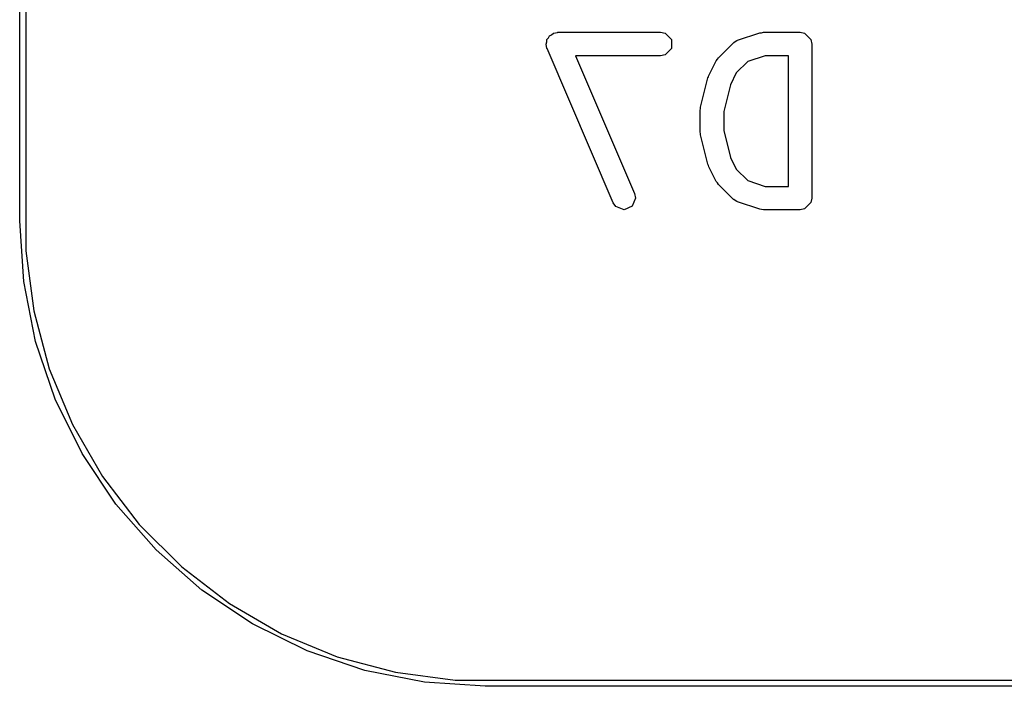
# Model space of a CAD drawing. Extents: x 94.3 to 121.8, y -81.7 to -63.9.
# Tile 1 of 32: x 97.9 to 102, y -81.7 to -79. Entities that reach past the tile are written whole.
import ezdxf

# ---------------------------------------------------------------- set-up
doc = ezdxf.new("R2010")
doc.units = 0
doc.layers.add('BLACK', color=7, linetype='CONTINUOUS')

msp = doc.modelspace()

# ---------------------------------------------------------------- linework, layer by layer
at = {"layer": 'BLACK', "linetype": 'CONTINUOUS'}
for p, q in [((97.921, -79.821), (97.921, -65.851)), ((97.9464, -65.851), (97.9464, -79.821)), ((100.092866, -79.0738), (100.099454, -79.067212)), ((100.092866, -79.083682), (100.092866, -79.0738)), ((100.099454, -79.067212), (100.102914, -79.058562)), ((100.102914, -79.058562), (100.111996, -79.054669)), ((100.111996, -79.054669), (100.118984, -79.047682)), ((100.118984, -79.047682), (100.13637, -79.044223)), ((100.13637, -79.044223), (100.136863, -79.044012)), ((100.136863, -79.044012), (100.137051, -79.044087)), ((100.137051, -79.044087), (100.137452, -79.044008)), ((100.137452, -79.044008), (100.560785, -79.044008)), ((100.560785, -79.044008), (100.579253, -79.047682)), ((100.579253, -79.047682), (100.605371, -79.0738)), ((100.605371, -79.0738), (100.605371, -79.110736)), ((100.868504, -79.082216), (100.874936, -79.07792)), ((100.874936, -79.07792), (100.876042, -79.07792)), ((100.876042, -79.07792), (100.878143, -79.076722)), ((100.878143, -79.076722), (100.968858, -79.046484)), ((100.968858, -79.046484), (100.976536, -79.045516)), ((100.976536, -79.045516), (100.984119, -79.044008)), ((100.984119, -79.044008), (101.135309, -79.044008)), ((101.135309, -79.044008), (101.153777, -79.047682)), ((101.153777, -79.047682), (101.179895, -79.0738)), ((101.179895, -79.0738), (101.183569, -79.092268)), ((100.089196, -79.092857), (100.092866, -79.083682)), ((100.092866, -79.110201), (100.089196, -79.092857)), ((100.092866, -79.110736), (100.092866, -79.110201)), ((100.093009, -79.110879), (100.092866, -79.110736)), ((100.093094, -79.111279), (100.093009, -79.110879)), ((100.365237, -79.746278), (100.093094, -79.111279)), ((100.605371, -79.110736), (100.579253, -79.136854)), ((100.798803, -79.148857), (100.859279, -79.088381)), ((100.859279, -79.088381), (100.86129, -79.087037)), ((100.86129, -79.087037), (100.861785, -79.086048)), ((100.861785, -79.086048), (100.868504, -79.082216)), ((101.183569, -79.092268), (101.183569, -79.727268)), ((100.560785, -79.140528), (100.21064, -79.140528)), ((100.21064, -79.140528), (100.453953, -79.708257)), ((100.579253, -79.136854), (100.560785, -79.140528)), ((100.759525, -79.221875), (100.789763, -79.1614)), ((100.789763, -79.1614), (100.794505, -79.155289)), ((100.794505, -79.155289), (100.798803, -79.148857)), ((100.991949, -79.140528), (100.919472, -79.164687)), ((101.087049, -79.140528), (100.991949, -79.140528)), ((101.087049, -79.679008), (101.087049, -79.140528)), ((100.919472, -79.164687), (100.872591, -79.211569)), ((100.725633, -79.352705), (100.755871, -79.231754)), ((100.755871, -79.231754), (100.758128, -79.226975)), ((100.758128, -79.226975), (100.759525, -79.221875)), ((100.872591, -79.211569), (100.848224, -79.260303)), ((100.848224, -79.260303), (100.820712, -79.370351)), ((100.724192, -79.36441), (100.725345, -79.35861)), ((100.724192, -79.455125), (100.724192, -79.36441)), ((100.725345, -79.35861), (100.725633, -79.352705)), ((100.820712, -79.370351), (100.820712, -79.449184)), ((100.725345, -79.460924), (100.724192, -79.455125)), ((100.725633, -79.46683), (100.725345, -79.460924)), ((100.755871, -79.587781), (100.725633, -79.46683)), ((100.820712, -79.449184), (100.848224, -79.559232)), ((100.848224, -79.559232), (100.872591, -79.607966)), ((100.758128, -79.592559), (100.755871, -79.587781)), ((100.759525, -79.59766), (100.758128, -79.592559)), ((100.789763, -79.658135), (100.759525, -79.59766)), ((100.872591, -79.607966), (100.919471, -79.654848)), ((100.794505, -79.664245), (100.789763, -79.658135)), ((100.798803, -79.670678), (100.794505, -79.664245)), ((100.859279, -79.731155), (100.798803, -79.670678)), ((100.919471, -79.654848), (100.991949, -79.679008)), ((100.991949, -79.679008), (101.087049, -79.679008)), ((100.457851, -79.726679), (100.444133, -79.760974)), ((100.453953, -79.708257), (100.457851, -79.726679)), ((101.183569, -79.727268), (101.179895, -79.745736)), ((100.375889, -79.761806), (100.365237, -79.746278)), ((100.410183, -79.775523), (100.375889, -79.761806)), ((100.444133, -79.760974), (100.410183, -79.775523)), ((100.86129, -79.732498), (100.859279, -79.731155)), ((100.861785, -79.733488), (100.86129, -79.732498)), ((100.868504, -79.737319), (100.861785, -79.733488)), ((100.874936, -79.741616), (100.868504, -79.737319)), ((100.876042, -79.741616), (100.874936, -79.741616)), ((100.878143, -79.742814), (100.876042, -79.741616)), ((100.968858, -79.773052), (100.878143, -79.742814)), ((101.179895, -79.745736), (101.153777, -79.771854)), ((100.976536, -79.774019), (100.968858, -79.773052)), ((100.984119, -79.775528), (100.976536, -79.774019)), ((101.135309, -79.775528), (100.984119, -79.775528)), ((101.153777, -79.771854), (101.135309, -79.775528)), ((97.937406, -80.07131), (97.921, -79.821)), ((97.9464, -79.821), (97.9464, -79.945028)), ((97.9464, -79.945028), (97.978778, -80.190961)), ((97.986344, -80.317337), (97.937406, -80.07131)), ((97.978778, -80.190961), (98.04298, -80.430565)), ((98.066976, -80.554872), (97.986344, -80.317337)), ((98.04298, -80.430565), (98.137906, -80.659739)), ((98.177923, -80.77985), (98.066976, -80.554872)), ((98.137906, -80.659739), (98.261934, -80.874561)), ((98.317286, -80.988422), (98.177923, -80.77985)), ((98.261934, -80.874561), (98.412941, -81.071357)), ((98.482681, -81.177019), (98.317286, -80.988422)), ((98.412941, -81.071357), (98.588343, -81.246759)), ((98.671278, -81.342414), (98.482681, -81.177019)), ((98.588343, -81.246759), (98.785139, -81.397766)), ((98.87985, -81.481777), (98.671278, -81.342414)), ((98.785139, -81.397766), (98.999961, -81.521794)), ((99.104828, -81.592724), (98.87985, -81.481777)), ((98.999961, -81.521794), (99.229135, -81.61672)), ((99.342363, -81.673356), (99.104828, -81.592724)), ((99.229135, -81.61672), (99.468739, -81.680922)), ((99.58839, -81.722294), (99.342363, -81.673356)), ((99.468739, -81.680922), (99.714672, -81.7133)), ((99.714672, -81.7133), (99.8387, -81.7133)), ((99.8387, -81.7133), (116.9837, -81.7133)), ((99.8387, -81.7387), (99.58839, -81.722294)), ((116.9837, -81.7387), (99.8387, -81.7387))]:
    msp.add_line(p, q, dxfattribs=at)

doc.saveas('drawing.dxf')
